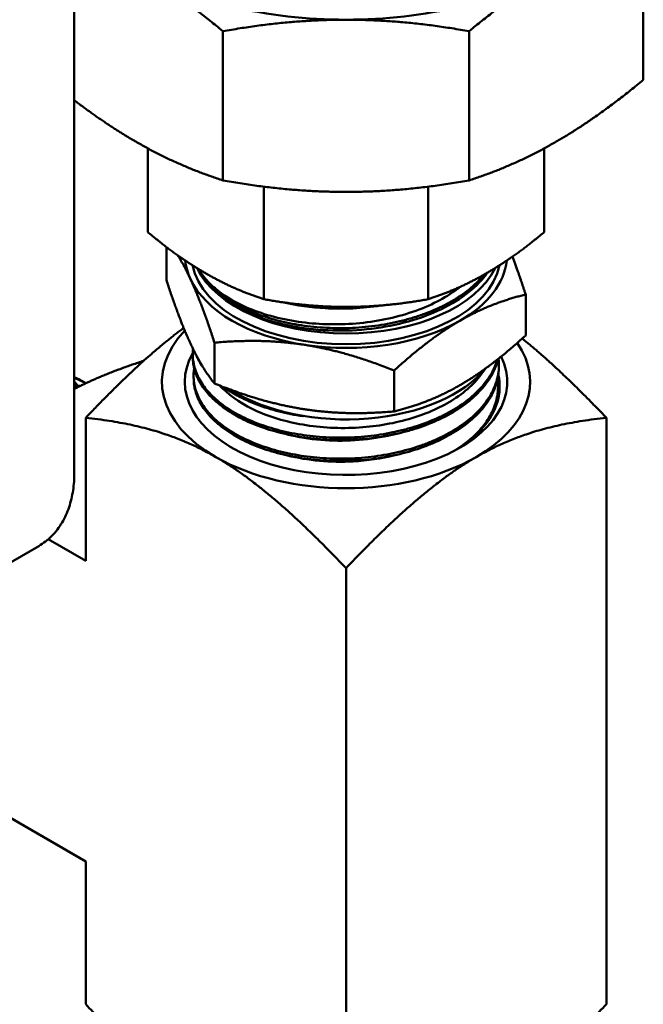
# Model space of a CAD drawing. Header units: inches. Extents: x 1 to 203, y 4 to 128.
# Tile 98 of 112: x 177.39 to 179.09, y 73.5 to 76.18. Entities that reach past the tile are written whole.
import ezdxf

# ---------------------------------------------------------------- set-up
doc = ezdxf.new("R2010")
doc.units = ezdxf.units.IN
doc.header["$LTSCALE"] = 6
doc.header["$MEASUREMENT"] = 0
doc.layers.add('Visible (ANSI)', color=7, linetype='Continuous', lineweight=50)

msp = doc.modelspace()

# ---------------------------------------------------------------- linework, layer by layer
at = {"layer": 'Visible (ANSI)'}
for p, q in [((177.5396, 74.9469), (177.5396, 76.9612)), ((179.0851, 76.0135), (179.0851, 76.4186)), ((177.9431, 75.7404), (177.9431, 76.1455)), ((178.6121, 75.7404), (178.6121, 76.1455)), ((177.7393, 75.8274), (177.7393, 75.5996)), ((178.8159, 75.8274), (178.8159, 75.5996)), ((178.0546, 75.7233), (178.0546, 75.4176)), ((178.5006, 75.7233), (178.5006, 75.4176)), ((177.7896, 75.4702), (177.7896, 75.5596)), ((177.9193, 75.4461), (177.9193, 75.4461)), ((177.9211, 75.4445), (177.9211, 75.4445)), ((178.6091, 75.4421), (178.6091, 75.4421)), ((178.614, 75.4461), (178.614, 75.4461)), ((178.5824, 75.4231), (178.5824, 75.4231)), ((178.7656, 75.3192), (178.7656, 75.4304)), ((177.9204, 75.1885), (177.9204, 75.2996)), ((177.8616, 75.2566), (177.8613, 75.2629)), ((178.6409, 75.2086), (178.6577, 75.2303)), ((178.6925, 75.227), (178.6928, 75.2334)), ((177.8638, 75.1983), (177.8635, 75.2046)), ((178.4084, 75.113), (178.4084, 75.2241)), ((178.6888, 75.2042), (178.6888, 75.2042)), ((177.5707, 75.1893), (177.5644, 75.1933)), ((178.6903, 75.1688), (178.6906, 75.1751)), ((177.5705, 74.7073), (177.5705, 75.0955)), ((178.9847, 75.0955), (178.9847, 73.5026)), ((177.2913, 74.6598), (177.4428, 74.7473)), ((177.5705, 74.7073), (177.4689, 74.7659)), ((178.2776, 74.6872), (178.2776, 73.0943)), ((177.5705, 73.8908), (177.2343, 74.0849)), ((177.5705, 73.8908), (177.5705, 73.5026))]:
    msp.add_line(p, q, dxfattribs=at)
for centre, major_axis, ratio, start_param, end_param in [((178.2776, 76.643), (-0.8075, 0), 0.57735, 0.785398, 1.570796), ((178.2776, 76.643), (-0.8075, 0), 0.57735, 1.570796, 2.356194), ((178.2776, 75.5378), (-0.4375, 0), 0.57735, 0.059205, 0.261799), ((178.2776, 75.5378), (0.4375, 0), 0.57735, 5.497787, 6.22398), ((178.2776, 75.5378), (0.42, 0), 0.57735, 3.256376, 6.168402), ((178.2776, 75.5669), (-0.42, 0), 0.57735, 0.270628, 2.870964), ((178.2776, 75.5686), (-0.4188, 0), 0.57735, 0.286373, 0.964474), ((178.2776, 75.5378), (-0.4375, 0), 0.57735, 0.261799, 1.308997), ((178.2776, 75.1931), (0.5, 0), 0.57735, 0.917945, 0.917953), ((178.2722, 75.5709), (0.4181, 0.0083), 0.570116, 4.10932, 4.11944), ((178.2776, 75.5378), (0.4375, 0), 0.57735, 4.45059, 5.497787), ((178.2776, 75.1931), (-0.5, 0), 0.57735, 5.779645, 7.068583), ((178.2776, 75.1931), (0.5, 0), 0.57735, 5.497787, 6.658383), ((178.2776, 75.1931), (-0.4379, 0), 0.57735, 5.968355, 9.700544), ((178.2776, 75.3336), (-0.42, 0), 0.57735, 0.734323, 2.700773), ((178.2776, 75.332), (0.4188, 0), 0.57735, 3.864657, 4.430266), ((178.2776, 75.1931), (0.5, 0), 0.57735, 3.926991, 5.497787)]:
    msp.add_ellipse(centre, major_axis=major_axis, ratio=ratio, start_param=start_param, end_param=end_param, dxfattribs=at)
for points, weights in [([(177.9431, 76.1455), (177.8202, 76.2478), (177.7066, 76.3134)], [1.59111585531, 1.65666362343, 1.65666362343]), ([(178.8486, 76.3134), (178.735, 76.2478), (178.6121, 76.1455)], [1.65666362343, 1.65666362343, 1.59111585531]), ([(177.9431, 76.1455), (178.117, 76.1768), (178.2776, 76.1768)], [1.59111585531, 1.65666362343, 1.65666362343]), ([(178.2776, 76.1768), (178.4382, 76.1768), (178.6121, 76.1455)], [1.65666362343, 1.65666362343, 1.59111585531]), ([(179.0851, 76.0135), (178.9622, 75.9112), (178.8486, 75.8456)], [1.59111585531, 1.65666362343, 1.65666362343]), ([(177.7066, 75.8456), (177.6248, 75.8928), (177.5396, 75.958)], [1.65666362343, 1.65666362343, 1.62266693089]), ([(177.9431, 75.7404), (177.8202, 75.78), (177.7066, 75.8456)], [1.59111585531, 1.65666362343, 1.65666362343]), ([(178.8486, 75.8456), (178.735, 75.78), (178.6121, 75.7404)], [1.65666362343, 1.65666362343, 1.59111585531]), ([(178.2776, 75.7091), (178.117, 75.7091), (177.9431, 75.7404)], [1.65666362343, 1.65666362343, 1.59111585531]), ([(178.6121, 75.7404), (178.4382, 75.7091), (178.2776, 75.7091)], [1.59111585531, 1.65666362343, 1.65666362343]), ([(177.897, 75.4877), (177.8212, 75.5314), (177.7393, 75.5996)], [1.98499543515, 1.98499543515, 1.90645684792]), ([(178.8159, 75.5996), (178.734, 75.5314), (178.6583, 75.4877)], [1.90645684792, 1.98499543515, 1.98499543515]), ([(177.855, 75.4724), (177.8384, 75.5082), (177.821, 75.5365)], [1.50210825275, 1.50210825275, 1.46971033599]), ([(178.7295, 75.5332), (178.7465, 75.4888), (178.7656, 75.4304)], [1.477783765, 1.45088998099, 1.39426173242]), ([(177.7896, 75.4702), (177.8247, 75.3628), (177.855, 75.2974)], [1.39426173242, 1.50210825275, 1.50210825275]), ([(177.9204, 75.2996), (177.8854, 75.407), (177.855, 75.4724)], [1.39426173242, 1.50210825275, 1.50210825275]), ([(178.0546, 75.4176), (177.9727, 75.444), (177.897, 75.4877)], [1.90645684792, 1.98499543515, 1.98499543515]), ([(178.6583, 75.4877), (178.5826, 75.444), (178.5006, 75.4176)], [1.98499543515, 1.98499543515, 1.90645684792]), ([(178.0546, 75.4176), (178.1705, 75.3967), (178.2776, 75.3967)], [1.90645684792, 1.98499543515, 1.98499543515]), ([(178.2776, 75.3967), (178.3847, 75.3967), (178.5006, 75.4176)], [1.98499543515, 1.98499543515, 1.90645684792]), ([(178.587, 75.3592), (178.6699, 75.407), (178.7656, 75.4304)], [1.50210825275, 1.50210825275, 1.39426173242]), ([(177.8367, 75.3397), (177.7245, 75.257), (177.5705, 75.0955)], [2.06764693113, 1.9929124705, 1.73867071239]), ([(178.4084, 75.2241), (178.5041, 75.3113), (178.587, 75.3592)], [1.39426173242, 1.50210825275, 1.50210825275]), ([(178.587, 75.1842), (178.6699, 75.2321), (178.7656, 75.3192)], [1.50210825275, 1.50210825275, 1.39426173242]), ([(178.7562, 75.3107), (178.8541, 75.2324), (178.9847, 75.0955)], [4.71822912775, 4.5158372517, 4.02730091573]), ([(177.855, 75.2974), (177.8854, 75.2321), (177.9204, 75.1885)], [1.50210825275, 1.50210825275, 1.39426173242]), ([(178.1644, 75.2938), (178.0511, 75.3113), (177.9204, 75.2996)], [1.50210825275, 1.50210825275, 1.39426173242]), ([(178.4084, 75.2241), (178.2776, 75.2763), (178.1644, 75.2938)], [1.39426173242, 1.50210825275, 1.50210825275]), ([(177.7283, 75.2505), (177.619, 75.2149), (177.5396, 75.1741)], [1.95865841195, 2.07178662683, 2.09356767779]), ([(177.9204, 75.1885), (178.0511, 75.1363), (178.1644, 75.1188)], [1.39426173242, 1.50210825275, 1.50210825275]), ([(178.4084, 75.113), (178.5041, 75.1363), (178.587, 75.1842)], [1.39426173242, 1.50210825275, 1.50210825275]), ([(177.5705, 75.0955), (177.7776, 75.0735), (177.9241, 74.989)], [4.02730091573, 4.86138224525, 4.86138224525]), ([(178.1644, 75.1188), (178.2776, 75.1013), (178.4084, 75.113)], [1.50210825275, 1.50210825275, 1.39426173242]), ([(178.9847, 75.0955), (178.7776, 75.0735), (178.6312, 74.989)], [4.02730091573, 4.86138224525, 4.86138224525]), ([(177.9241, 74.989), (178.0705, 74.9044), (178.2776, 74.6872)], [4.86138224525, 4.86138224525, 4.02730091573]), ([(178.6312, 74.989), (178.4847, 74.9044), (178.2776, 74.6872)], [4.86138224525, 4.86138224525, 4.02730091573]), ([(177.9241, 73.2008), (177.7776, 73.2854), (177.5705, 73.5026)], [4.86138224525, 4.86138224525, 4.02730091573]), ([(178.9847, 73.5026), (178.7776, 73.2854), (178.6312, 73.2008)], [4.02730091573, 4.86138224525, 4.86138224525])]:
    msp.add_rational_spline(points, weights, degree=2, dxfattribs=at)
for points, knots in [([(178.6526, 75.4845), (178.6488, 75.4798), (178.6448, 75.4753), (178.6406, 75.4708), (178.629, 75.4585), (178.6157, 75.4469), (178.6008, 75.4358), (178.5933, 75.4303), (178.5854, 75.4249), (178.5772, 75.4198), (178.569, 75.4146), (178.5605, 75.4097), (178.5517, 75.405), (178.5341, 75.3957), (178.5152, 75.3872), (178.495, 75.3795), (178.4849, 75.3757), (178.4746, 75.3722), (178.464, 75.3689), (178.4535, 75.3656), (178.4428, 75.3626), (178.432, 75.3598), (178.4103, 75.3543), (178.3879, 75.3498), (178.3648, 75.3465), (178.3533, 75.3448), (178.3416, 75.3434), (178.3299, 75.3422), (178.3182, 75.3411), (178.3066, 75.3403), (178.2949, 75.3398), (178.2715, 75.3387), (178.2482, 75.3387), (178.2247, 75.3399), (178.213, 75.3405), (178.2013, 75.3414), (178.1898, 75.3425), (178.1783, 75.3437), (178.167, 75.3451), (178.1558, 75.3468), (178.1335, 75.3502), (178.1117, 75.3547), (178.0906, 75.3602), (178.08, 75.363), (178.0696, 75.3661), (178.0596, 75.3694), (178.0495, 75.3726), (178.0397, 75.3761), (178.0303, 75.3799), (178.0208, 75.3836), (178.0116, 75.3876), (178.0027, 75.3918), (177.9938, 75.396), (177.9852, 75.4004), (177.977, 75.4051), (177.9606, 75.4143), (177.9457, 75.4242), (177.9325, 75.4348), (177.9259, 75.4401), (177.9196, 75.4456), (177.9138, 75.4513), (177.908, 75.4569), (177.9025, 75.4627), (177.8976, 75.4686), (177.889, 75.4789), (177.8818, 75.4894), (177.876, 75.5002)], [0.9438788, 0.9438788, 0.9438788, 0.9438788, 0.9453125, 0.9453125, 0.9453125, 0.94921875, 0.94921875, 0.94921875, 0.95117187, 0.95117187, 0.95117187, 0.953125, 0.953125, 0.953125, 0.95703125, 0.95703125, 0.95703125, 0.95898437, 0.95898437, 0.95898437, 0.9609375, 0.9609375, 0.9609375, 0.96484375, 0.96484375, 0.96484375, 0.96679687, 0.96679687, 0.96679687, 0.96875, 0.96875, 0.96875, 0.97265625, 0.97265625, 0.97265625, 0.97460937, 0.97460937, 0.97460937, 0.9765625, 0.9765625, 0.9765625, 0.98046875, 0.98046875, 0.98046875, 0.98242187, 0.98242187, 0.98242187, 0.984375, 0.984375, 0.984375, 0.98632812, 0.98632812, 0.98632812, 0.98828125, 0.98828125, 0.98828125, 0.9921875, 0.9921875, 0.9921875, 0.99414062, 0.99414062, 0.99414062, 0.99609375, 0.99609375, 0.99609375, 0.99948291, 0.99948291, 0.99948291, 0.99948291]), ([(177.8764, 75.4999), (177.8811, 75.492), (177.8866, 75.4842), (177.9012, 75.4664), (177.911, 75.4566), (177.943, 75.4294), (177.9686, 75.4133), (178.039, 75.3806), (178.0869, 75.3662), (178.1635, 75.3539), (178.1888, 75.3514), (178.2681, 75.3478), (178.3225, 75.3514), (178.4263, 75.3711), (178.4751, 75.3867), (178.5373, 75.4172), (178.5557, 75.4281), (178.5775, 75.4435), (178.5825, 75.4473), (178.5873, 75.4511)], [-5.561155, -5.561155, -5.561155, -5.561155, -5.443393, -5.443393, -5.286618, -5.286618, -4.986884, -4.986884, -4.569565, -4.569565, -4.371651, -4.371651, -3.960205, -3.960205, -3.552951, -3.552951, -3.362049, -3.362049, -3.302273, -3.302273, -3.302273, -3.302273]), ([(178.6887, 75.2538), (178.6884, 75.2525), (178.688, 75.2512), (178.6876, 75.2499), (178.6853, 75.243), (178.6826, 75.2361), (178.6794, 75.2294), (178.6731, 75.2158), (178.6649, 75.2027), (178.6549, 75.1901), (178.6499, 75.1838), (178.6445, 75.1775), (178.6386, 75.1714), (178.6327, 75.1653), (178.6263, 75.1593), (178.6196, 75.1535), (178.6061, 75.1418), (178.5912, 75.131), (178.5749, 75.1209), (178.5667, 75.1159), (178.5582, 75.111), (178.5493, 75.1064), (178.5404, 75.1017), (178.531, 75.0972), (178.5215, 75.093), (178.5025, 75.0846), (178.4825, 75.0772), (178.4616, 75.0707), (178.4512, 75.0675), (178.4405, 75.0645), (178.4296, 75.0618), (178.4187, 75.0591), (178.4075, 75.0566), (178.3962, 75.0544), (178.3737, 75.0501), (178.3509, 75.0469), (178.3278, 75.0447), (178.3163, 75.0437), (178.3046, 75.0429), (178.2929, 75.0424), (178.2812, 75.0419), (178.2694, 75.0416), (178.2577, 75.0417), (178.2343, 75.0418), (178.2112, 75.0431), (178.1884, 75.0455), (178.1771, 75.0467), (178.1658, 75.0481), (178.1546, 75.0499), (178.1434, 75.0516), (178.1322, 75.0537), (178.1214, 75.0559), (178.0997, 75.0605), (178.0789, 75.0661), (178.0591, 75.0726), (178.0492, 75.0759), (178.0395, 75.0794), (178.0301, 75.0831), (178.0207, 75.0869), (178.0114, 75.0909), (178.0026, 75.0951), (177.985, 75.1036), (177.9689, 75.1128), (177.9543, 75.1227), (177.9469, 75.1276), (177.94, 75.1328), (177.9334, 75.1381), (177.9268, 75.1434), (177.9205, 75.149), (177.9148, 75.1546), (177.9033, 75.1659), (177.8936, 75.1776), (177.8857, 75.1897), (177.8818, 75.1958), (177.8783, 75.202), (177.8753, 75.2082), (177.8723, 75.2145), (177.8697, 75.2209), (177.8677, 75.2273), (177.8636, 75.2402), (177.8614, 75.253), (177.8612, 75.2659), (177.8612, 75.2715), (177.8614, 75.277), (177.8621, 75.2826)], [0.09143157, 0.09143157, 0.09143157, 0.09143157, 0.09179687, 0.09179687, 0.09179687, 0.09375, 0.09375, 0.09375, 0.09765625, 0.09765625, 0.09765625, 0.09960937, 0.09960937, 0.09960937, 0.1015625, 0.1015625, 0.1015625, 0.10546875, 0.10546875, 0.10546875, 0.10742187, 0.10742187, 0.10742187, 0.109375, 0.109375, 0.109375, 0.11328125, 0.11328125, 0.11328125, 0.11523437, 0.11523437, 0.11523437, 0.1171875, 0.1171875, 0.1171875, 0.12109375, 0.12109375, 0.12109375, 0.12304687, 0.12304687, 0.12304687, 0.125, 0.125, 0.125, 0.12890625, 0.12890625, 0.12890625, 0.13085937, 0.13085937, 0.13085937, 0.1328125, 0.1328125, 0.1328125, 0.13671875, 0.13671875, 0.13671875, 0.13867187, 0.13867187, 0.13867187, 0.140625, 0.140625, 0.140625, 0.14453125, 0.14453125, 0.14453125, 0.14648437, 0.14648437, 0.14648437, 0.1484375, 0.1484375, 0.1484375, 0.15234375, 0.15234375, 0.15234375, 0.15429687, 0.15429687, 0.15429687, 0.15625, 0.15625, 0.15625, 0.16015625, 0.16015625, 0.16015625, 0.16183586, 0.16183586, 0.16183586, 0.16183586]), ([(177.8616, 75.2566), (177.862, 75.2442), (177.8643, 75.2319), (177.8683, 75.2198), (177.8704, 75.2134), (177.873, 75.2071), (177.8761, 75.2008), (177.8792, 75.1946), (177.8828, 75.1883), (177.8868, 75.1822), (177.8949, 75.17), (177.9047, 75.1583), (177.9162, 75.1472), (177.922, 75.1416), (177.9282, 75.1362), (177.9348, 75.1309), (177.9415, 75.1256), (177.9486, 75.1204), (177.956, 75.1154), (177.9709, 75.1054), (177.9872, 75.0963), (178.0047, 75.088), (178.0135, 75.0838), (178.0226, 75.0799), (178.0321, 75.0762), (178.0415, 75.0725), (178.0514, 75.0689), (178.0614, 75.0657), (178.0814, 75.0592), (178.1023, 75.0537), (178.1239, 75.0492), (178.1347, 75.047), (178.1457, 75.045), (178.1569, 75.0433), (178.1681, 75.0416), (178.1796, 75.0402), (178.1911, 75.039), (178.214, 75.0367), (178.2371, 75.0356), (178.2604, 75.0355), (178.272, 75.0355), (178.2837, 75.0358), (178.2954, 75.0363), (178.3071, 75.0369), (178.3189, 75.0377), (178.3305, 75.0388), (178.3538, 75.041), (178.3766, 75.0443), (178.3988, 75.0488), (178.41, 75.051), (178.421, 75.0534), (178.4319, 75.0562), (178.4427, 75.059), (178.4535, 75.062), (178.4641, 75.0653), (178.4851, 75.0719), (178.505, 75.0794), (178.5237, 75.0879), (178.5331, 75.0921), (178.5423, 75.0965), (178.5511, 75.1012), (178.5599, 75.1059), (178.5685, 75.1108), (178.5767, 75.1159), (178.5931, 75.1262), (178.6079, 75.1371), (178.6211, 75.1487), (178.6277, 75.1545), (178.6339, 75.1605), (178.6397, 75.1666), (178.6455, 75.1727), (178.651, 75.179), (178.6559, 75.1854), (178.6659, 75.1982), (178.6739, 75.2114), (178.68, 75.2248), (178.6831, 75.2316), (178.6857, 75.2384), (178.6878, 75.2453), (178.6889, 75.2486), (178.6898, 75.2519), (178.6906, 75.2553)], [0.82439049, 0.82439049, 0.82439049, 0.82439049, 0.828125, 0.828125, 0.828125, 0.83007813, 0.83007813, 0.83007813, 0.83203125, 0.83203125, 0.83203125, 0.8359375, 0.8359375, 0.8359375, 0.83789063, 0.83789063, 0.83789063, 0.83984375, 0.83984375, 0.83984375, 0.84375, 0.84375, 0.84375, 0.84570313, 0.84570313, 0.84570313, 0.84765625, 0.84765625, 0.84765625, 0.8515625, 0.8515625, 0.8515625, 0.85351563, 0.85351563, 0.85351563, 0.85546875, 0.85546875, 0.85546875, 0.859375, 0.859375, 0.859375, 0.86132813, 0.86132813, 0.86132813, 0.86328125, 0.86328125, 0.86328125, 0.8671875, 0.8671875, 0.8671875, 0.86914063, 0.86914063, 0.86914063, 0.87109375, 0.87109375, 0.87109375, 0.875, 0.875, 0.875, 0.87695313, 0.87695313, 0.87695313, 0.87890625, 0.87890625, 0.87890625, 0.8828125, 0.8828125, 0.8828125, 0.88476563, 0.88476563, 0.88476563, 0.88671875, 0.88671875, 0.88671875, 0.890625, 0.890625, 0.890625, 0.89257813, 0.89257813, 0.89257813, 0.89351047, 0.89351047, 0.89351047, 0.89351047]), ([(178.6919, 75.2563), (178.6923, 75.2531), (178.6925, 75.2499), (178.6927, 75.2467), (178.693, 75.2397), (178.6929, 75.2326), (178.6923, 75.2256), (178.691, 75.2115), (178.6878, 75.1977), (178.6826, 75.1841), (178.6801, 75.1773), (178.677, 75.1705), (178.6735, 75.1638), (178.67, 75.1571), (178.6659, 75.1504), (178.6614, 75.1439), (178.6525, 75.1308), (178.6418, 75.1184), (178.6294, 75.1065), (178.6232, 75.1005), (178.6166, 75.0947), (178.6096, 75.089), (178.6025, 75.0834), (178.595, 75.0778), (178.5872, 75.0725), (178.5716, 75.0619), (178.5546, 75.0522), (178.5364, 75.0433), (178.5273, 75.0388), (178.5179, 75.0346), (178.5082, 75.0305), (178.4984, 75.0265), (178.4883, 75.0227), (178.478, 75.0192), (178.4575, 75.0121), (178.4362, 75.0062), (178.4142, 75.0013), (178.4032, 74.9988), (178.392, 74.9966), (178.3807, 74.9946), (178.3693, 74.9927), (178.3578, 74.991), (178.3462, 74.9896), (178.323, 74.9869), (178.2998, 74.9853), (178.2766, 74.9848), (178.2649, 74.9846), (178.2533, 74.9846), (178.2416, 74.985), (178.2299, 74.9853), (178.2182, 74.9859), (178.2066, 74.9868), (178.1835, 74.9886), (178.161, 74.9915), (178.1391, 74.9955), (178.1281, 74.9975), (178.1173, 74.9997), (178.1066, 75.0023), (178.096, 75.0048), (178.0854, 75.0076), (178.0752, 75.0107), (178.0547, 75.0168), (178.0354, 75.0238), (178.0173, 75.0318), (178.0083, 75.0357), (177.9995, 75.0399), (177.9911, 75.0443), (177.9826, 75.0487), (177.9744, 75.0534), (177.9667, 75.0582), (177.9512, 75.0679), (177.9373, 75.0781), (177.9251, 75.0891), (177.919, 75.0945), (177.9133, 75.1002), (177.908, 75.1059), (177.9027, 75.1117), (177.8978, 75.1177), (177.8935, 75.1237), (177.8847, 75.1357), (177.8779, 75.148), (177.8729, 75.1606), (177.8704, 75.1669), (177.8684, 75.1733), (177.8669, 75.1798), (177.8654, 75.1862), (177.8644, 75.1928), (177.8639, 75.1993), (177.863, 75.2098), (177.8635, 75.2202), (177.8652, 75.2306)], [0.2315317, 0.2315317, 0.2315317, 0.2315317, 0.23242187, 0.23242187, 0.23242187, 0.234375, 0.234375, 0.234375, 0.23828125, 0.23828125, 0.23828125, 0.24023437, 0.24023437, 0.24023437, 0.2421875, 0.2421875, 0.2421875, 0.24609375, 0.24609375, 0.24609375, 0.24804687, 0.24804687, 0.24804687, 0.25, 0.25, 0.25, 0.25390625, 0.25390625, 0.25390625, 0.25585937, 0.25585937, 0.25585937, 0.2578125, 0.2578125, 0.2578125, 0.26171875, 0.26171875, 0.26171875, 0.26367187, 0.26367187, 0.26367187, 0.265625, 0.265625, 0.265625, 0.26953125, 0.26953125, 0.26953125, 0.27148437, 0.27148437, 0.27148437, 0.2734375, 0.2734375, 0.2734375, 0.27734375, 0.27734375, 0.27734375, 0.27929687, 0.27929687, 0.27929687, 0.28125, 0.28125, 0.28125, 0.28515625, 0.28515625, 0.28515625, 0.28710937, 0.28710937, 0.28710937, 0.2890625, 0.2890625, 0.2890625, 0.29296875, 0.29296875, 0.29296875, 0.29492187, 0.29492187, 0.29492187, 0.296875, 0.296875, 0.296875, 0.30078125, 0.30078125, 0.30078125, 0.30273437, 0.30273437, 0.30273437, 0.3046875, 0.3046875, 0.3046875, 0.3078448, 0.3078448, 0.3078448, 0.3078448]), ([(177.8713, 75.2644), (177.8727, 75.2613), (177.8742, 75.2581), (177.8759, 75.255), (177.879, 75.2491), (177.8825, 75.2433), (177.8864, 75.2376)], [0.975575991, 0.975575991, 0.975575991, 0.975575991, 0.9765625, 0.9765625, 0.9765625, 0.978403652, 0.978403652, 0.978403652, 0.978403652]), ([(177.8638, 75.1983), (177.8639, 75.1964), (177.864, 75.1945), (177.8641, 75.1925), (177.8647, 75.1861), (177.8657, 75.1796), (177.8672, 75.1732), (177.8688, 75.1668), (177.8708, 75.1603), (177.8733, 75.1539), (177.8783, 75.1412), (177.8853, 75.1289), (177.894, 75.117), (177.8984, 75.111), (177.9032, 75.1052), (177.9085, 75.0994), (177.9138, 75.0936), (177.9196, 75.0879), (177.9258, 75.0824), (177.9381, 75.0714), (177.9521, 75.0611), (177.9675, 75.0516), (177.9752, 75.0468), (177.9832, 75.0423), (177.9917, 75.0379), (178.0002, 75.0334), (178.0091, 75.0292), (178.0182, 75.0252), (178.0365, 75.0172), (178.0558, 75.0102), (178.0762, 75.0042), (178.0863, 75.0012), (178.0967, 74.9984), (178.1074, 74.9959), (178.1181, 74.9934), (178.1291, 74.9911), (178.1401, 74.9891), (178.1623, 74.9852), (178.1848, 74.9823), (178.2078, 74.9806), (178.2192, 74.9797), (178.2308, 74.9791), (178.2425, 74.9787), (178.2541, 74.9784), (178.2659, 74.9784), (178.2777, 74.9786), (178.3012, 74.9791), (178.3244, 74.9808), (178.3473, 74.9836), (178.3588, 74.985), (178.3702, 74.9867), (178.3815, 74.9886), (178.3929, 74.9906), (178.4042, 74.9928), (178.4153, 74.9953), (178.4374, 75.0003), (178.4587, 75.0063), (178.479, 75.0134), (178.4892, 75.0169), (178.4991, 75.0207), (178.5089, 75.0247), (178.5186, 75.0287), (178.5281, 75.033), (178.5373, 75.0375), (178.5556, 75.0466), (178.5725, 75.0564), (178.5879, 75.0669), (178.5957, 75.0722), (178.603, 75.0777), (178.61, 75.0833), (178.6171, 75.089), (178.6237, 75.0949), (178.6299, 75.1009), (178.6423, 75.1129), (178.6529, 75.1254), (178.6617, 75.1384), (178.6662, 75.1449), (178.6701, 75.1515), (178.6736, 75.1582), (178.6771, 75.1649), (178.6802, 75.1718), (178.6827, 75.1787), (178.6878, 75.1924), (178.6909, 75.2062), (178.6921, 75.2202), (178.6923, 75.2225), (178.6924, 75.2247), (178.6925, 75.227)], [0.67910438, 0.67910438, 0.67910438, 0.67910438, 0.6796875, 0.6796875, 0.6796875, 0.68164063, 0.68164063, 0.68164063, 0.68359375, 0.68359375, 0.68359375, 0.6875, 0.6875, 0.6875, 0.68945313, 0.68945313, 0.68945313, 0.69140625, 0.69140625, 0.69140625, 0.6953125, 0.6953125, 0.6953125, 0.69726563, 0.69726563, 0.69726563, 0.69921875, 0.69921875, 0.69921875, 0.703125, 0.703125, 0.703125, 0.70507813, 0.70507813, 0.70507813, 0.70703125, 0.70703125, 0.70703125, 0.7109375, 0.7109375, 0.7109375, 0.71289063, 0.71289063, 0.71289063, 0.71484375, 0.71484375, 0.71484375, 0.71875, 0.71875, 0.71875, 0.72070313, 0.72070313, 0.72070313, 0.72265625, 0.72265625, 0.72265625, 0.7265625, 0.7265625, 0.7265625, 0.72851563, 0.72851563, 0.72851563, 0.73046875, 0.73046875, 0.73046875, 0.734375, 0.734375, 0.734375, 0.73632813, 0.73632813, 0.73632813, 0.73828125, 0.73828125, 0.73828125, 0.7421875, 0.7421875, 0.7421875, 0.74414063, 0.74414063, 0.74414063, 0.74609375, 0.74609375, 0.74609375, 0.75, 0.75, 0.75, 0.75063988, 0.75063988, 0.75063988, 0.75063988]), ([(177.5396, 75.2054), (177.545, 75.2034), (177.5503, 75.2011), (177.5553, 75.1985), (177.5584, 75.1969), (177.5614, 75.1952), (177.5644, 75.1933)], [0.93040275, 0.93040275, 0.93040275, 0.93040275, 0.931640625, 0.931640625, 0.931640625, 0.932406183, 0.932406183, 0.932406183, 0.932406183]), ([(178.6409, 75.2086), (178.6356, 75.2018), (178.6298, 75.1952), (178.6099, 75.1748), (178.5941, 75.1618), (178.5447, 75.1286), (178.507, 75.1108), (178.4428, 75.0901), (178.4197, 75.0842), (178.3721, 75.0751), (178.3477, 75.0718), (178.2713, 75.0658), (178.219, 75.0678), (178.1455, 75.0792), (178.1225, 75.0842), (178.0782, 75.0968), (178.057, 75.1044), (177.9987, 75.1301), (177.9664, 75.1514), (177.9399, 75.1778), (177.9376, 75.1802), (177.9354, 75.1826)], [-5.662861, -5.662861, -5.662861, -5.662861, -5.566693, -5.566693, -5.36216, -5.36216, -5.000891, -5.000891, -4.81128, -4.81128, -4.62262, -4.62262, -4.226182, -4.226182, -4.036914, -4.036914, -3.844166, -3.844166, -3.466651, -3.466651, -3.43004, -3.43004, -3.43004, -3.43004]), ([(178.6893, 75.2011), (178.6906, 75.1915), (178.691, 75.1819), (178.6904, 75.1723), (178.69, 75.1653), (178.6891, 75.1583), (178.6877, 75.1513), (178.6863, 75.1443), (178.6844, 75.1373), (178.6821, 75.1304), (178.6773, 75.1167), (178.6707, 75.1033), (178.6622, 75.0902), (178.6579, 75.0837), (178.6532, 75.0773), (178.648, 75.0709), (178.6428, 75.0646), (178.6371, 75.0583), (178.631, 75.0523), (178.6189, 75.0402), (178.6052, 75.0288), (178.59, 75.0181), (178.5832, 75.0134), (178.5761, 75.0087), (178.5688, 75.0043)], [0.37621946, 0.37621946, 0.37621946, 0.37621946, 0.37890625, 0.37890625, 0.37890625, 0.38085937, 0.38085937, 0.38085937, 0.3828125, 0.3828125, 0.3828125, 0.38671875, 0.38671875, 0.38671875, 0.38867187, 0.38867187, 0.38867187, 0.390625, 0.390625, 0.390625, 0.39453125, 0.39453125, 0.39453125, 0.39626487, 0.39626487, 0.39626487, 0.39626487]), ([(178.6154, 75.0356), (178.6256, 75.0439), (178.6349, 75.0527), (178.6682, 75.0885), (178.6864, 75.1198), (178.6953, 75.1695), (178.6956, 75.1847), (178.6931, 75.2042), (178.6923, 75.2086), (178.6913, 75.2129)], [6.4816409, 6.4816409, 6.4816409, 6.4816409, 6.6115074, 6.6115074, 6.9974377, 6.9974377, 7.1654764, 7.1654764, 7.2137703, 7.2137703, 7.2137703, 7.2137703]), ([(177.5496, 75.1824), (177.5471, 75.1854), (177.5445, 75.1884), (177.5418, 75.1911), (177.5411, 75.1919), (177.5403, 75.1926), (177.5396, 75.1933)], [0.05339903, 0.05339903, 0.05339903, 0.05339903, 0.0829133, 0.0829133, 0.0829133, 0.0908097, 0.0908097, 0.0908097, 0.0908097]), ([(177.5396, 75.1828), (177.5447, 75.1827), (177.5497, 75.1825), (177.5547, 75.182), (177.5548, 75.182), (177.555, 75.182), (177.5552, 75.1819)], [0.821255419, 0.821255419, 0.821255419, 0.821255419, 0.822265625, 0.822265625, 0.822265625, 0.82230537, 0.82230537, 0.82230537, 0.82230537]), ([(177.9463, 75.1784), (177.9573, 75.1705), (177.9693, 75.1631), (177.9821, 75.1561), (177.9986, 75.1471), (178.0163, 75.139), (178.0354, 75.1317), (178.0544, 75.1244), (178.0749, 75.1179), (178.0959, 75.1126), (178.1169, 75.1072), (178.1386, 75.103), (178.161, 75.0997)], [0.9852711, 0.9852711, 0.9852711, 0.9852711, 0.98828125, 0.98828125, 0.98828125, 0.9921875, 0.9921875, 0.9921875, 0.99609375, 0.99609375, 0.99609375, 1, 1, 1, 1]), ([(178.6652, 75.0891), (178.6722, 75.1006), (178.6777, 75.1123), (178.6818, 75.1241), (178.6865, 75.1378), (178.6894, 75.1517), (178.6902, 75.1659), (178.6902, 75.1668), (178.6903, 75.1678), (178.6903, 75.1688)], [0.598181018, 0.598181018, 0.598181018, 0.598181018, 0.6015625, 0.6015625, 0.6015625, 0.60546875, 0.60546875, 0.60546875, 0.605736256, 0.605736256, 0.605736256, 0.605736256]), ([(178.4106, 75.0512), (178.4046, 75.0497), (178.3986, 75.0483), (178.3337, 75.0343), (178.2701, 75.0304), (178.1778, 75.0381), (178.1471, 75.0432), (178.1182, 75.0504)], [0.29451258, 0.29451258, 0.29451258, 0.29451258, 0.29525144, 0.29525144, 0.30237012, 0.30237012, 0.30606462, 0.30606462, 0.30606462, 0.30606462]), ([(178.4097, 74.9941), (178.3737, 74.9851), (178.3355, 74.9794), (178.2357, 74.9738), (178.1736, 74.9795), (178.1183, 74.9934)], [0.38332831, 0.38332831, 0.38332831, 0.38332831, 0.38779418, 0.38779418, 0.39490829, 0.39490829, 0.39490829, 0.39490829]), ([(177.5396, 74.9469), (177.5396, 74.9304), (177.5385, 74.9142), (177.5338, 74.8828), (177.5302, 74.8675), (177.5204, 74.8382), (177.5141, 74.8242), (177.4986, 74.798), (177.4894, 74.7859), (177.4681, 74.7643), (177.456, 74.7549), (177.4428, 74.7473)], [3.1415927, 3.1415927, 3.1415927, 3.1415927, 3.2986723, 3.2986723, 3.4557519, 3.4557519, 3.6128316, 3.6128316, 3.7699112, 3.7699112, 3.9269908, 3.9269908, 3.9269908, 3.9269908])]:
    msp.add_open_spline(points, degree=3, knots=knots, dxfattribs=at)
for points in [[(178.5158, 75.3813), (178.5735, 75.4059), (178.6209, 75.4391), (178.6521, 75.477)], [(178.6521, 75.477), (178.6556, 75.4812), (178.6588, 75.4855), (178.6619, 75.4898)], [(178.1088, 75.4089), (178.1443, 75.4007), (178.1821, 75.3953), (178.2206, 75.3931)], [(178.2206, 75.3931), (178.2707, 75.3902), (178.3221, 75.3928), (178.3714, 75.4005)], [(178.0425, 75.3686), (178.065, 75.3604), (178.0889, 75.3535), (178.114, 75.348)], [(178.3203, 75.3348), (178.3902, 75.3405), (178.4581, 75.3566), (178.5158, 75.3813)], [(178.114, 75.348), (178.1787, 75.3337), (178.2504, 75.329), (178.3203, 75.3348)], [(177.5706, 75.1893), (177.561, 75.1953), (177.5506, 75.2), (177.5396, 75.2033)], [(178.6909, 75.2098), (178.6922, 75.2053), (178.6932, 75.2007), (178.6941, 75.1961)], [(177.548, 75.1784), (177.5452, 75.1784), (177.5424, 75.1784), (177.5396, 75.1782)], [(178.518, 75.0915), (178.518, 75.0915), (178.518, 75.0915), (178.518, 75.0915)], [(178.0207, 75.0303), (178.0207, 75.0303), (178.0207, 75.0303), (178.0207, 75.0303)], [(178.3675, 74.9925), (178.3674, 74.9925), (178.3674, 74.9925), (178.3674, 74.9925)]]:
    msp.add_open_spline(points, degree=3, dxfattribs=at)

doc.saveas('drawing.dxf')
